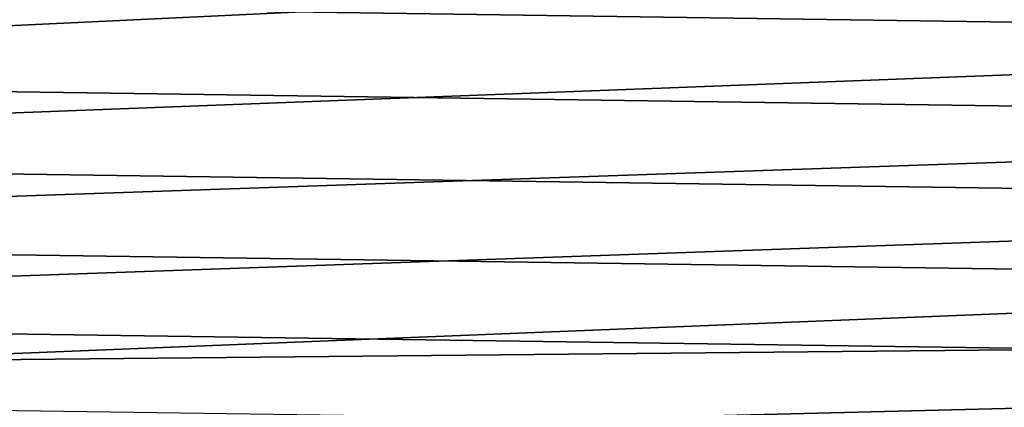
# Model space of a CAD drawing. Header units: metres. Extents: x -25 to 100, y -25 to 25.
# Tile 3 of 72: x -17.01 to -10.15, y -15.38 to -12.68. Entities that reach past the tile are written whole.
import ezdxf

# ---------------------------------------------------------------- set-up
doc = ezdxf.new("R2010")
doc.units = ezdxf.units.M
doc.layers.add('solid_Z_536_159_XXX', color=7, linetype='CONTINUOUS')

msp = doc.modelspace()

# ---------------------------------------------------------------- linework, layer by layer
at = {"layer": 'solid_Z_536_159_XXX'}
for points in [[(-20.023176, -12.865144), (-9.666251, -12.371428), (-10.505016, -11.667578), (-20.381945, -12.28882)], [(20.44264, -13.137276, -2.5), (-20.80892, -12.549004, -2.5), (-21.15888, -11.949378, -2.5), (20.808964, -12.548932, -2.5)], [(-10.284599, -12.256713, 75), (-9.404562, -12.944274, 75), (-9.404562, -12.944274, 83.599998), (-10.284599, -12.256713, 83.599998)], [(-10.092991, -12.405952, 83.69873), (-10.284599, -12.256713, 83.599998), (-9.404562, -12.944274, 83.599998)], [(-10.092911, -12.405853, 74.900383), (-9.404562, -12.944274, 75), (-10.284599, -12.256713, 75)], [(-19.647556, -13.431684), (-8.778891, -13.016132), (-9.666251, -12.371428), (-20.023176, -12.865144)], [(20.059111, -13.715631, -2.5), (-20.442595, -13.137346, -2.5), (-20.80892, -12.549004, -2.5), (20.44264, -13.137276, -2.5)], [(-19.255556, -13.987842), (-7.850297, -13.596344), (-8.778891, -13.016132), (-19.647556, -13.431684)], [(19.658863, -14.283385, -2.5), (-20.059063, -13.715699, -2.5), (-20.442595, -13.137346, -2.5), (20.059111, -13.715631, -2.5)], [(-18.848139, -14.532262), (-6.882062, -14.111229), (-7.850297, -13.596344), (-19.255556, -13.987842)], [(19.242878, -14.839157, -2.5), (-19.658813, -14.283453, -2.5), (-20.059063, -13.715699, -2.5), (19.658863, -14.283385, -2.5)], [(-18.42602, -15.063904), (-5.881423, -14.55665), (-6.882062, -14.111229), (-18.848139, -14.532262)], [(18.811886, -15.381883, -2.5), (-19.242826, -14.839223, -2.5), (-19.658813, -14.283453, -2.5), (19.242878, -14.839157, -2.5)], [(-18.42602, -15.063904), (-4.851567, -14.931587), (-5.881423, -14.55665)], [(18.364874, -15.912814, -2.5), (-18.811832, -15.381948, -2.5), (-19.242826, -14.839223, -2.5), (18.811886, -15.381883, -2.5)], [(-17.988205, -15.583994), (-3.798014, -15.233591), (-4.851567, -14.931587), (-18.42602, -15.063904)], [(-17.988205, -15.583994), (-2.726667, -15.461398), (-3.798014, -15.233591)]]:
    msp.add_3dface(points, dxfattribs=at)

doc.saveas('drawing.dxf')
